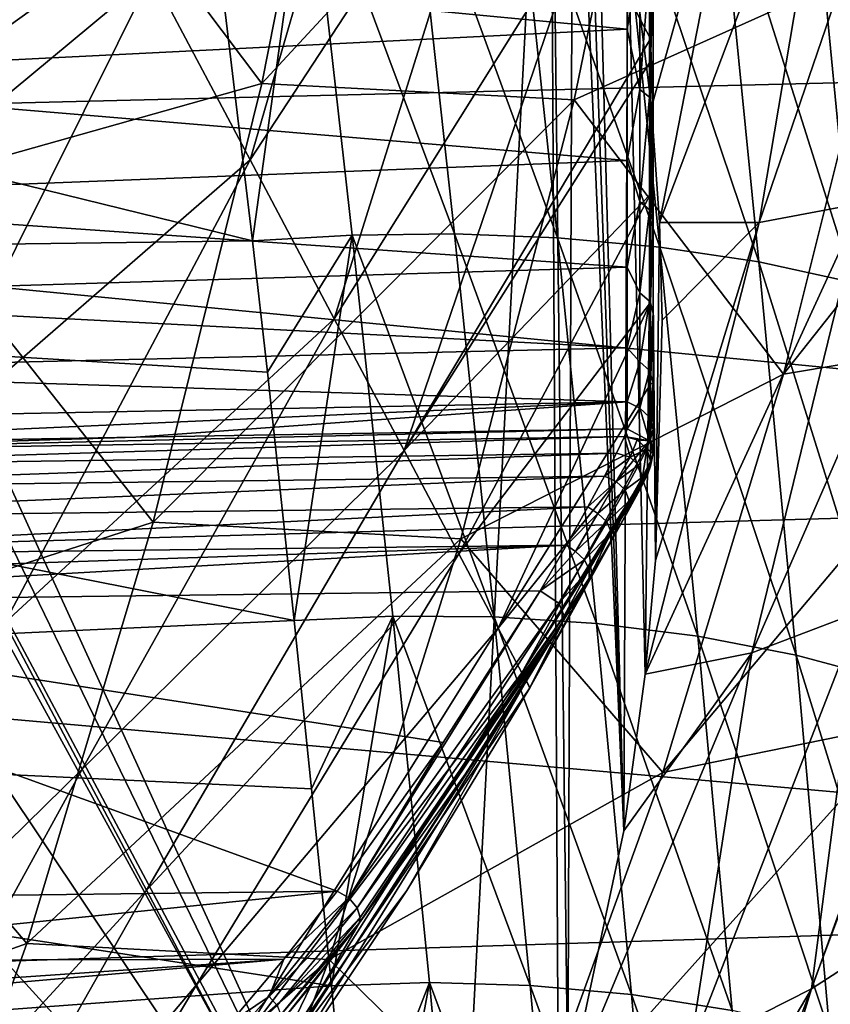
# Model space of a CAD drawing. Header units: metres. Extents: x -150 to 146, y -127 to 82.
# Tile 216 of 256: x 135.83 to 138.99, y -12.78 to -8.94. Entities that reach past the tile are written whole.
import ezdxf

# ---------------------------------------------------------------- set-up
doc = ezdxf.new("R2010")
doc.units = ezdxf.units.M
doc.layers.add('solid_ELLA_AP_WANNE_SW0001', color=7, linetype='CONTINUOUS')

msp = doc.modelspace()

# ---------------------------------------------------------------- linework, layer by layer
at = {"layer": 'solid_ELLA_AP_WANNE_SW0001'}
for points in [[(134.57576, -9.013876, -13.06214), (135.428452, -7.026633, -13.167439), (135.91243, -7.939915, -11.938991)], [(137.512939, -14.520978, -8.348638), (134.144867, -7.143502, -14.662984), (134.42749, -8.163371, -13.790082)], [(137.900238, -7.143502, -14.662984), (134.775742, -9.68857, -16.757027), (134.144867, -7.143502, -14.662984)], [(137.512939, -14.520978, -8.348638), (137.900238, -7.143502, -14.662984), (134.144867, -7.143502, -14.662984)], [(137.900238, -7.143502, -14.662984), (135.874023, -8.900516, -16.108629), (134.775742, -9.68857, -16.757027)], [(137.934555, -13.261746, -9.426408), (137.900238, -7.143502, -14.662984), (137.512939, -14.520978, -8.348638)], [(137.970886, -13.127873, -9.540989), (137.991959, -7.483767, -14.371753), (137.900238, -7.143502, -14.662984)], [(137.934555, -13.261746, -9.426408), (137.970886, -13.127873, -9.540989), (137.900238, -7.143502, -14.662984)], [(136.730682, -9.483987, -9.248549), (136.347488, -8.760885, -10.629741), (137.373871, -7.271016, -9.90019)], [(136.730682, -9.483987, -9.248549), (137.373871, -7.271016, -9.90019), (137.73439, -7.951349, -8.573585)], [(143.680542, -9.068661, 21.136684), (143.680542, -7.327147, 21.801672), (129.853088, -7.608023, 21.705252)], [(135.696365, -7.75197, 16.869905), (137.126114, -7.41718, 15.483949), (136.776291, -9.185245, 14.932874)], [(136.776291, -9.185245, 14.932874), (137.126114, -7.41718, 15.483949), (138.360489, -7.473957, 13.875183)], [(136.776291, -9.185245, 14.932874), (138.360489, -7.473957, 13.875183), (137.995163, -9.249032, 13.299706)], [(138.18895, -12.101199, -10.419714), (137.991959, -7.483767, -14.371753), (137.970886, -13.127873, -9.540989)], [(138.18895, -12.101199, -10.419714), (138.03479, -7.659008, -14.221765), (137.991959, -7.483767, -14.371753)], [(137.995163, -9.249032, 13.299706), (138.360489, -7.473957, 13.875183), (139.216415, -8.700619, 11.7782)], [(143.680542, -9.068661, 21.136684), (129.853088, -7.608023, 21.705252), (129.853088, -9.408245, 20.987732)], [(138.18895, -12.101199, -10.419714), (138.07338, -7.828147, -14.076999), (138.03479, -7.659008, -14.221765)], [(135.32164, -9.595231, 16.279612), (135.696365, -7.75197, 16.869905), (136.776291, -9.185245, 14.932874)], [(138.18895, -12.101199, -10.419714), (138.205414, -8.529254, -13.476925), (138.07338, -7.828147, -14.076999)], [(138.717941, -9.728138, -11.821269), (139.366333, -7.83203, -12.123858), (139.031998, -7.865954, -12.648837)], [(138.717941, -9.728138, -11.821269), (139.11763, -9.652308, -11.191668), (139.366333, -7.83203, -12.123858)], [(138.205414, -8.529254, -13.476925), (138.296906, -9.278392, -12.835742), (138.695984, -7.847492, -13.178134)], [(138.296906, -9.278392, -12.835742), (138.327866, -9.728131, -12.450812), (138.695984, -7.847492, -13.178134)], [(138.327866, -9.728131, -12.450812), (139.031998, -7.865954, -12.648837), (138.695984, -7.847492, -13.178134)], [(138.327866, -9.728131, -12.450812), (138.717941, -9.728138, -11.821269), (139.031998, -7.865954, -12.648837)], [(135.018021, -9.86457, -11.817002), (134.57576, -9.013876, -13.06214), (135.91243, -7.939915, -11.938991)], [(135.018021, -9.86457, -11.817002), (135.91243, -7.939915, -11.938991), (136.347488, -8.760885, -10.629741)], [(137.059418, -10.104325, -7.804765), (136.730682, -9.483987, -9.248549), (137.73439, -7.951349, -8.573585)], [(137.059418, -10.104325, -7.804765), (137.73439, -7.951349, -8.573585), (138.041977, -8.531781, -7.18751)], [(129.853088, -8.107446, -21.523693), (136.598831, -8.612899, -21.326462), (136.740768, -9.80022, -20.807587)], [(129.853088, -9.890611, -20.764774), (129.853088, -8.107446, -21.523693), (136.740768, -9.80022, -20.807587)], [(137.512939, -14.520978, -8.348638), (134.42749, -8.163371, -13.790082), (134.57576, -9.013876, -13.06214)], [(136.598831, -8.612899, -21.326462), (136.956467, -8.240571, -21.494371), (136.740768, -9.80022, -20.807587)], [(136.956467, -8.240571, -21.494371), (137.129288, -9.777054, -20.840155), (136.740768, -9.80022, -20.807587)], [(136.956467, -8.240571, -21.494371), (137.358948, -8.22882, -21.565695), (137.527832, -9.772576, -20.910244)], [(136.956467, -8.240571, -21.494371), (137.527832, -9.772576, -20.910244), (137.129288, -9.777054, -20.840155)], [(137.358948, -8.22882, -21.565695), (137.930267, -9.787663, -21.021133), (137.527832, -9.772576, -20.910244)], [(137.358948, -8.22882, -21.565695), (137.765289, -8.23383, -21.679707), (137.930267, -9.787663, -21.021133)], [(137.765289, -8.23383, -21.679707), (138.329132, -9.823794, -21.174372), (137.930267, -9.787663, -21.021133)], [(137.765289, -8.23383, -21.679707), (138.167969, -8.257027, -21.83806), (138.329132, -9.823794, -21.174372)], [(138.167969, -8.257027, -21.83806), (138.716309, -9.881783, -21.370012), (138.329132, -9.823794, -21.174372)], [(138.167969, -8.257027, -21.83806), (138.558731, -8.299268, -22.040838), (138.716309, -9.881783, -21.370012)], [(138.558731, -8.299268, -22.040838), (139.083511, -9.961644, -21.606426), (138.716309, -9.881783, -21.370012)], [(138.558731, -8.299268, -22.040838), (138.929108, -8.360723, -22.286346), (139.083511, -9.961644, -21.606426)], [(138.202515, -8.973178, -5.538121), (138.202515, -8.36898, -6.41474), (134.367142, -8.608744, -6.2044)], [(138.252151, -8.692226, -5.990939), (138.202515, -8.36898, -6.41474), (138.202515, -8.973178, -5.538121)], [(138.929108, -8.360723, -22.286346), (139.422699, -10.062515, -21.88026), (139.083511, -9.961644, -21.606426)], [(138.929108, -8.360723, -22.286346), (139.270996, -8.440797, -22.571075), (139.422699, -10.062515, -21.88026)], [(134.775742, -9.68857, -16.757027), (135.874023, -8.900516, -16.108629), (135.720139, -8.378637, -16.543535)], [(138.292801, -8.485658, -6.503284), (138.292801, -9.011379, -5.752749), (138.041977, -8.531781, -7.18751)], [(138.304199, -8.761668, -6.0388), (138.292801, -9.011379, -5.752749), (138.292801, -8.485658, -6.503284)], [(137.331467, -10.617703, -6.308158), (137.059418, -10.104325, -7.804765), (138.041977, -8.531781, -7.18751)], [(137.331467, -10.617703, -6.308158), (138.041977, -8.531781, -7.18751), (138.292801, -9.011379, -5.752749)], [(138.18895, -12.101199, -10.419714), (138.272934, -11.490111, -10.942741), (138.205414, -8.529254, -13.476925)], [(138.272934, -11.490111, -10.942741), (138.296906, -9.278392, -12.835742), (138.205414, -8.529254, -13.476925)], [(138.812408, -10.319747, 11.141777), (140.199432, -8.566864, 10.011615), (139.789841, -10.155326, 9.3664)], [(138.812408, -10.319747, 11.141777), (139.216415, -8.700619, 11.7782), (140.199432, -8.566864, 10.011615)], [(138.202515, -8.973178, -5.538121), (134.367142, -8.608744, -6.2044), (134.367142, -9.164333, -5.34977)], [(137.995163, -9.249032, 13.299706), (139.216415, -8.700619, 11.7782), (138.812408, -10.319747, 11.141777)], [(138.252151, -9.208915, -5.161591), (138.252151, -8.692226, -5.990939), (138.202515, -8.973178, -5.538121)], [(138.289368, -8.721276, -6.010961), (138.252151, -8.692226, -5.990939), (138.252151, -9.208915, -5.161591)], [(138.289368, -9.23969, -5.17884), (138.289368, -8.721276, -6.010961), (138.252151, -9.208915, -5.161591)], [(138.289368, -9.23969, -5.17884), (138.304199, -8.761668, -6.0388), (138.289368, -8.721276, -6.010961)], [(135.420044, -10.623179, -10.497498), (135.018021, -9.86457, -11.817002), (136.347488, -8.760885, -10.629741)], [(135.420044, -10.623179, -10.497498), (136.347488, -8.760885, -10.629741), (136.730682, -9.483987, -9.248549)], [(138.289368, -9.23969, -5.17884), (138.304199, -9.282485, -5.202827), (138.304199, -8.761668, -6.0388)], [(138.304199, -8.761668, -6.0388), (138.304199, -9.282485, -5.202827), (138.292801, -9.011379, -5.752749)], [(138.202515, -9.485899, -4.605044), (138.202515, -8.973178, -5.538121), (134.367142, -9.164333, -5.34977)], [(138.252151, -9.208915, -5.161591), (138.202515, -8.973178, -5.538121), (138.202515, -9.485899, -4.605044)], [(137.512939, -14.520978, -8.348638), (134.57576, -9.013876, -13.06214), (134.598022, -9.199657, -12.903131)], [(138.292801, -9.098341, -5.614199), (137.331467, -10.617703, -6.308158), (138.292801, -9.011379, -5.752749)], [(138.304199, -9.282485, -5.202827), (138.292801, -9.098341, -5.614199), (138.292801, -9.011379, -5.752749)], [(143.680542, -10.750602, 20.332844), (143.680542, -9.068661, 21.136684), (129.853088, -9.408245, 20.987732)], [(138.292801, -9.098341, -5.614199), (138.292801, -9.618157, -4.667988), (137.331467, -10.617703, -6.308158)], [(138.304199, -9.282485, -5.202827), (138.292801, -9.618157, -4.667988), (138.292801, -9.098341, -5.614199)], [(138.202515, -9.485899, -4.605044), (134.367142, -9.164333, -5.34977), (134.367142, -9.635359, -4.445775)], [(137.512939, -14.520978, -8.348638), (134.598022, -9.199657, -12.903131), (134.657349, -10.253351, -12.001278)], [(135.32164, -9.595231, 16.279612), (136.776291, -9.185245, 14.932874), (136.353134, -10.896605, 14.266308)], [(136.353134, -10.896605, 14.266308), (136.776291, -9.185245, 14.932874), (137.995163, -9.249032, 13.299706)], [(138.252151, -9.646709, -4.288023), (138.252151, -9.208915, -5.161591), (138.202515, -9.485899, -4.605044)], [(138.289368, -9.23969, -5.17884), (138.252151, -9.208915, -5.161591), (138.252151, -9.646709, -4.288023)], [(136.353134, -10.896605, 14.266308), (137.995163, -9.249032, 13.299706), (137.553619, -10.962743, 12.604173)], [(137.553619, -10.962743, 12.604173), (137.995163, -9.249032, 13.299706), (138.812408, -10.319747, 11.141777)], [(138.289368, -9.678945, -4.302352), (138.289368, -9.23969, -5.17884), (138.252151, -9.646709, -4.288023)], [(138.289368, -9.678945, -4.302352), (138.304199, -9.282485, -5.202827), (138.289368, -9.23969, -5.17884)], [(138.312973, -11.046615, -11.322329), (138.296906, -9.278392, -12.835742), (138.272934, -11.490111, -10.942741)], [(138.289368, -9.678945, -4.302352), (138.304199, -9.723777, -4.32228), (138.304199, -9.282485, -5.202827)], [(138.304199, -9.282485, -5.202827), (138.304199, -9.723777, -4.32228), (138.292801, -9.618157, -4.667988)], [(138.312973, -11.046615, -11.322329), (138.327866, -9.728131, -12.450812), (138.296906, -9.278392, -12.835742)], [(143.680542, -10.750602, 20.332844), (129.853088, -9.408245, 20.987732), (129.853088, -11.141673, 20.12121)], [(138.202515, -9.901916, -3.625021), (138.202515, -9.485899, -4.605044), (134.367142, -9.635359, -4.445775)], [(135.773392, -11.289964, -9.115927), (135.420044, -10.623179, -10.497498), (136.730682, -9.483987, -9.248549)], [(135.773392, -11.289964, -9.115927), (136.730682, -9.483987, -9.248549), (137.059418, -10.104325, -7.804765)], [(138.252151, -9.646709, -4.288023), (138.202515, -9.485899, -4.605044), (138.202515, -9.901916, -3.625021)], [(138.688049, -11.407022, -10.268396), (139.511719, -9.521921, -10.569089), (139.11763, -9.652308, -11.191668)], [(138.688049, -11.407022, -10.268396), (139.113037, -11.245718, -9.598921), (139.511719, -9.521921, -10.569089)], [(134.868622, -11.376243, 15.565991), (135.32164, -9.595231, 16.279612), (136.353134, -10.896605, 14.266308)], [(138.202515, -9.901916, -3.625021), (134.367142, -9.635359, -4.445775), (134.367142, -10.017472, -3.500756)], [(138.292801, -9.618157, -4.667988), (137.544998, -11.020645, -4.768859), (137.331467, -10.617703, -6.308158)], [(138.292801, -9.618157, -4.667988), (138.292801, -10.039911, -3.674133), (137.544998, -11.020645, -4.768859)], [(138.304199, -9.723777, -4.32228), (138.292801, -10.039911, -3.674133), (138.292801, -9.618157, -4.667988)], [(138.252151, -10.001858, -3.377718), (138.252151, -9.646709, -4.288023), (138.202515, -9.901916, -3.625021)], [(138.289368, -9.678945, -4.302352), (138.252151, -9.646709, -4.288023), (138.252151, -10.001858, -3.377718)], [(138.289368, -10.035278, -3.389005), (138.289368, -9.678945, -4.302352), (138.252151, -10.001858, -3.377718)], [(138.272934, -11.490111, -10.942741), (139.11763, -9.652308, -11.191668), (138.717941, -9.728138, -11.821269)], [(138.272934, -11.490111, -10.942741), (138.688049, -11.407022, -10.268396), (139.11763, -9.652308, -11.191668)], [(138.289368, -10.035278, -3.389005), (138.304199, -9.723777, -4.32228), (138.289368, -9.678945, -4.302352)], [(138.312973, -11.046615, -11.322329), (138.272934, -11.490111, -10.942741), (138.717941, -9.728138, -11.821269)], [(138.289368, -10.035278, -3.389005), (138.304199, -10.081762, -3.404703), (138.304199, -9.723777, -4.32228)], [(138.304199, -9.723777, -4.32228), (138.304199, -10.081762, -3.404703), (138.292801, -10.039911, -3.674133)], [(138.339279, -10.108749, -12.125043), (138.327866, -9.728131, -12.450812), (138.312973, -11.046615, -11.322329)], [(138.339279, -10.108749, -12.125043), (138.312973, -11.046615, -11.322329), (138.717941, -9.728138, -11.821269)], [(138.339279, -10.108749, -12.125043), (138.717941, -9.728138, -11.821269), (138.327866, -9.728131, -12.450812)], [(136.798279, -10.311634, -20.558945), (136.740768, -9.80022, -20.807587), (137.129288, -9.777054, -20.840155)], [(136.798279, -10.311634, -20.558945), (137.129288, -9.777054, -20.840155), (136.902283, -11.281334, -20.043242)], [(137.129288, -9.777054, -20.840155), (137.288239, -11.263714, -20.075394), (136.902283, -11.281334, -20.043242)], [(137.129288, -9.777054, -20.840155), (137.527832, -9.772576, -20.910244), (137.683456, -11.267037, -20.143318)], [(137.129288, -9.777054, -20.840155), (137.683456, -11.267037, -20.143318), (137.288239, -11.263714, -20.075394)], [(137.527832, -9.772576, -20.910244), (138.08252, -11.292569, -20.250086), (137.683456, -11.267037, -20.143318)], [(137.527832, -9.772576, -20.910244), (137.930267, -9.787663, -21.021133), (138.08252, -11.292569, -20.250086)], [(137.930267, -9.787663, -21.021133), (138.478088, -11.341824, -20.397156), (138.08252, -11.292569, -20.250086)], [(137.930267, -9.787663, -21.021133), (138.329132, -9.823794, -21.174372), (138.478088, -11.341824, -20.397156)], [(129.853088, -9.890611, -20.764774), (136.740768, -9.80022, -20.807587), (136.798279, -10.311634, -20.558945)], [(138.329132, -9.823794, -21.174372), (138.862167, -11.415556, -20.584564), (138.478088, -11.341824, -20.397156)], [(138.329132, -9.823794, -21.174372), (138.716309, -9.881783, -21.370012), (138.862167, -11.415556, -20.584564)], [(129.853088, -9.890611, -20.764774), (136.798279, -10.311634, -20.558945), (136.902283, -11.281334, -20.043242)], [(129.853088, -11.603557, -19.858437), (129.853088, -9.890611, -20.764774), (136.902283, -11.281334, -20.043242)], [(138.202515, -10.216988, -2.608042), (138.202515, -9.901916, -3.625021), (134.367142, -10.017472, -3.500756)], [(138.252151, -10.001858, -3.377718), (138.202515, -9.901916, -3.625021), (138.202515, -10.216988, -2.608042)], [(138.716309, -9.881783, -21.370012), (139.226517, -11.513614, -20.810755), (138.862167, -11.415556, -20.584564)], [(138.716309, -9.881783, -21.370012), (139.083511, -9.961644, -21.606426), (139.226517, -11.513614, -20.810755)], [(138.202515, -10.216988, -2.608042), (134.367142, -10.017472, -3.500756), (134.367142, -10.30715, -2.523434)], [(138.252151, -10.271317, -2.438476), (138.252151, -10.001858, -3.377718), (138.202515, -10.216988, -2.608042)], [(138.289368, -10.035278, -3.389005), (138.252151, -10.001858, -3.377718), (138.252151, -10.271317, -2.438476)], [(138.292801, -10.039911, -3.674133), (137.698563, -11.310425, -3.197284), (137.544998, -11.020645, -4.768859)], [(138.292801, -10.039911, -3.674133), (138.292801, -10.359319, -2.642642), (137.698563, -11.310425, -3.197284)], [(138.289368, -10.305636, -2.446624), (138.289368, -10.035278, -3.389005), (138.252151, -10.271317, -2.438476)], [(138.289368, -10.305636, -2.446624), (138.304199, -10.081762, -3.404703), (138.289368, -10.035278, -3.389005)], [(138.304199, -10.081762, -3.404703), (138.292801, -10.359319, -2.642642), (138.292801, -10.039911, -3.674133)], [(138.289368, -10.305636, -2.446624), (138.304199, -10.353375, -2.457957), (138.304199, -10.081762, -3.404703)], [(138.304199, -10.081762, -3.404703), (138.304199, -10.353375, -2.457957), (138.292801, -10.359319, -2.642642)], [(136.075989, -11.860978, -7.680458), (135.773392, -11.289964, -9.115927), (137.059418, -10.104325, -7.804765)], [(136.075989, -11.860978, -7.680458), (137.059418, -10.104325, -7.804765), (137.331467, -10.617703, -6.308158)], [(138.340973, -11.874136, 10.399168), (139.789841, -10.155326, 9.3664), (139.31221, -11.676214, 8.614029)], [(138.340973, -11.874136, 10.399168), (138.812408, -10.319747, 11.141777), (139.789841, -10.155326, 9.3664)], [(138.202515, -10.427901, -1.564476), (138.202515, -10.216988, -2.608042), (134.367142, -10.30715, -2.523434)], [(138.252151, -10.271317, -2.438476), (138.202515, -10.216988, -2.608042), (138.202515, -10.427901, -1.564476)], [(137.512939, -14.520978, -8.348638), (134.657349, -10.253351, -12.001278), (134.598969, -11.317586, -11.090405)], [(138.252151, -10.452782, -1.478343), (138.252151, -10.271317, -2.438476), (138.202515, -10.427901, -1.564476)], [(138.289368, -10.305636, -2.446624), (138.252151, -10.271317, -2.438476), (138.252151, -10.452782, -1.478343)], [(138.202515, -10.427901, -1.564476), (134.367142, -10.30715, -2.523434), (134.367142, -10.501717, -1.522826)], [(137.553619, -10.962743, 12.604173), (138.812408, -10.319747, 11.141777), (138.340973, -11.874136, 10.399168)], [(138.289368, -10.487704, -1.483282), (138.289368, -10.305636, -2.446624), (138.252151, -10.452782, -1.478343)], [(138.289368, -10.487704, -1.483282), (138.304199, -10.353375, -2.457957), (138.289368, -10.305636, -2.446624)], [(138.292801, -10.359319, -2.642642), (138.292801, -10.572973, -1.584707), (137.698563, -11.310425, -3.197284)], [(138.289368, -10.487704, -1.483282), (138.304199, -10.536288, -1.490154), (138.304199, -10.353375, -2.457957)], [(138.304199, -10.353375, -2.457957), (138.292801, -10.572973, -1.584707), (138.292801, -10.359319, -2.642642)], [(138.304199, -10.353375, -2.457957), (138.304199, -10.536288, -1.490154), (138.292801, -10.572973, -1.584707)], [(138.202515, -10.427901, -1.564476), (134.367142, -10.599379, -0.508166), (136.284836, -10.565943, -0.506563)], [(138.202515, -10.427901, -1.564476), (134.367142, -10.501717, -1.522826), (134.367142, -10.599379, -0.508166)], [(138.202515, -10.427901, -1.564476), (136.284836, -10.565943, -0.506563), (138.202515, -10.532508, -0.50496)], [(138.252151, -10.452782, -1.478343), (138.202515, -10.427901, -1.564476), (138.202515, -10.532508, -0.50496)], [(138.289383, -10.579903, -0.507233), (138.252151, -10.452782, -1.478343), (138.202515, -10.532508, -0.50496)], [(138.289368, -10.487704, -1.483282), (138.252151, -10.452782, -1.478343), (138.289383, -10.579903, -0.507233)], [(138.289383, -10.579903, -0.507233), (138.304199, -10.536288, -1.490154), (138.289368, -10.487704, -1.483282)], [(134.325317, -10.680967, -0.024489), (138.16124, -10.627341, 0.029702), (138.192108, -10.562964, -0.2339)], [(134.325317, -10.680967, -0.024489), (138.192108, -10.562964, -0.2339), (134.356796, -10.625454, -0.265602)], [(134.356796, -10.625454, -0.265602), (138.202515, -10.532508, -0.50496), (136.284836, -10.565943, -0.506563)], [(134.356796, -10.625454, -0.265602), (138.192108, -10.562964, -0.2339), (138.202515, -10.532508, -0.50496)], [(138.192108, -10.562964, -0.2339), (138.16124, -10.627341, 0.029702), (138.21376, -10.643319, 0.033289)], [(138.192108, -10.562964, -0.2339), (138.289383, -10.579903, -0.507233), (138.202515, -10.532508, -0.50496)], [(138.241562, -10.575663, -0.232149), (138.289383, -10.579903, -0.507233), (138.192108, -10.562964, -0.2339)], [(138.241562, -10.575663, -0.232149), (138.192108, -10.562964, -0.2339), (138.21376, -10.643319, 0.033289)], [(138.304214, -10.628933, -0.509583), (138.304199, -10.536288, -1.490154), (138.289383, -10.579903, -0.507233)], [(138.304199, -10.536288, -1.490154), (138.304214, -10.628933, -0.509583), (138.292801, -10.572973, -1.584707)], [(134.356796, -10.625454, -0.265602), (136.284836, -10.565943, -0.506563), (134.367142, -10.599379, -0.508166)], [(138.292801, -10.572973, -1.584707), (137.791122, -11.485082, -1.60407), (137.698563, -11.310425, -3.197284)], [(138.292801, -10.572973, -1.584707), (138.292816, -10.678796, -0.511974), (137.791122, -11.485082, -1.60407)], [(138.278564, -10.610744, -0.235378), (138.241562, -10.575663, -0.232149), (138.21376, -10.643319, 0.033289)], [(138.278564, -10.610744, -0.235378), (138.289383, -10.579903, -0.507233), (138.241562, -10.575663, -0.232149)], [(138.278564, -10.610744, -0.235378), (138.304214, -10.628933, -0.509583), (138.289383, -10.579903, -0.507233)], [(138.304214, -10.628933, -0.509583), (138.292816, -10.678796, -0.511974), (138.292801, -10.572973, -1.584707)], [(134.271866, -10.766713, 0.212308), (138.114349, -10.71718, 0.266515), (138.16124, -10.627341, 0.029702)], [(134.271866, -10.766713, 0.212308), (138.16124, -10.627341, 0.029702), (134.325317, -10.680967, -0.024489)], [(136.32605, -12.332848, -6.199579), (136.075989, -11.860978, -7.680458), (137.331467, -10.617703, -6.308158)], [(136.32605, -12.332848, -6.199579), (137.331467, -10.617703, -6.308158), (137.544998, -11.020645, -4.768859)], [(138.114349, -10.71718, 0.266515), (138.21376, -10.643319, 0.033289), (138.16124, -10.627341, 0.029702)], [(138.278564, -10.610744, -0.235378), (138.21376, -10.643319, 0.033289), (138.246292, -10.675418, 0.02864)], [(138.278564, -10.610744, -0.235378), (138.246292, -10.675418, 0.02864), (138.261566, -10.721254, 0.016832)], [(138.293457, -10.659062, -0.242745), (138.278564, -10.610744, -0.235378), (138.261566, -10.721254, 0.016832)], [(138.293457, -10.659062, -0.242745), (138.304214, -10.628933, -0.509583), (138.278564, -10.610744, -0.235378)], [(138.304214, -10.628933, -0.509583), (138.282349, -10.708004, -0.252329), (138.292816, -10.678796, -0.511974)], [(138.293457, -10.659062, -0.242745), (138.282349, -10.708004, -0.252329), (138.304214, -10.628933, -0.509583)], [(138.292816, -10.678796, -0.511974), (138.282349, -10.708004, -0.252329), (137.791122, -11.485082, -1.60407)], [(138.114349, -10.71718, 0.266515), (138.159332, -10.738671, 0.284637), (138.21376, -10.643319, 0.033289)], [(138.159332, -10.738671, 0.284637), (138.246292, -10.675418, 0.02864), (138.21376, -10.643319, 0.033289)], [(138.159332, -10.738671, 0.284637), (138.194016, -10.771614, 0.27848), (138.246292, -10.675418, 0.02864)], [(138.194016, -10.771614, 0.27848), (138.261566, -10.721254, 0.016832), (138.246292, -10.675418, 0.02864)], [(138.293457, -10.659062, -0.242745), (138.251373, -10.769629, 0), (138.282349, -10.708004, -0.252329)], [(138.293457, -10.659062, -0.242745), (138.261566, -10.721254, 0.016832), (138.251373, -10.769629, 0)], [(134.195618, -10.883454, 0.441585), (138.049164, -10.836883, 0.495028), (138.114349, -10.71718, 0.266515)], [(134.195618, -10.883454, 0.441585), (138.114349, -10.71718, 0.266515), (134.271866, -10.766713, 0.212308)], [(138.282349, -10.708004, -0.252329), (138.251373, -10.769629, 0), (137.791122, -11.485082, -1.60407)], [(138.114349, -10.71718, 0.266515), (138.049164, -10.836883, 0.495028), (138.159332, -10.738671, 0.284637)], [(143.680542, -12.361906, 19.395445), (143.680542, -10.750602, 20.332844), (129.853088, -11.141673, 20.12121)], [(138.049164, -10.836883, 0.495028), (138.088074, -10.863234, 0.517805), (138.159332, -10.738671, 0.284637)], [(138.159332, -10.738671, 0.284637), (138.088074, -10.863234, 0.517805), (138.194016, -10.771614, 0.27848)], [(138.194016, -10.771614, 0.27848), (138.209839, -10.81443, 0.262966), (138.261566, -10.721254, 0.016832)], [(138.209839, -10.81443, 0.262966), (138.251373, -10.769629, 0), (138.261566, -10.721254, 0.016832)], [(138.251373, -10.769629, 0), (137.822037, -11.543432, 0), (137.791122, -11.485082, -1.60407)], [(138.204529, -10.855204, 0.225693), (137.822037, -11.543432, 0), (138.251373, -10.769629, 0)], [(138.088074, -10.863234, 0.517805), (138.123123, -10.895531, 0.510437), (138.194016, -10.771614, 0.27848)], [(138.194016, -10.771614, 0.27848), (138.123123, -10.895531, 0.510437), (138.209839, -10.81443, 0.262966)], [(138.204529, -10.855204, 0.225693), (138.251373, -10.769629, 0), (138.209839, -10.81443, 0.262966)], [(138.123123, -10.895531, 0.510437), (138.14006, -10.93641, 0.491293), (138.209839, -10.81443, 0.262966)], [(138.138565, -10.970783, 0.446314), (138.209839, -10.81443, 0.262966), (138.14006, -10.93641, 0.491293)], [(138.138565, -10.970783, 0.446314), (138.204529, -10.855204, 0.225693), (138.209839, -10.81443, 0.262966)], [(134.095444, -11.032117, 0.660043), (137.965439, -10.986458, 0.711442), (138.049164, -10.836883, 0.495028)], [(134.095444, -11.032117, 0.660043), (138.049164, -10.836883, 0.495028), (134.195618, -10.883454, 0.441585)], [(138.138565, -10.970783, 0.446314), (137.822037, -11.543432, 0), (138.204529, -10.855204, 0.225693)], [(138.049164, -10.836883, 0.495028), (137.965439, -10.986458, 0.711442), (138.088074, -10.863234, 0.517805)], [(137.965439, -10.986458, 0.711442), (138.000519, -11.012186, 0.72949), (138.088074, -10.863234, 0.517805)], [(138.088074, -10.863234, 0.517805), (138.000519, -11.012186, 0.72949), (138.123123, -10.895531, 0.510437)], [(134.868622, -11.376243, 15.565991), (136.353134, -10.896605, 14.266308), (135.859283, -12.540697, 13.488367)], [(135.859283, -12.540697, 13.488367), (136.353134, -10.896605, 14.266308), (137.553619, -10.962743, 12.604173)], [(138.000519, -11.012186, 0.72949), (138.035995, -11.043765, 0.721101), (138.123123, -10.895531, 0.510437)], [(138.123123, -10.895531, 0.510437), (138.035995, -11.043765, 0.721101), (138.14006, -10.93641, 0.491293)], [(138.035995, -11.043765, 0.721101), (138.054214, -11.082458, 0.698844), (138.14006, -10.93641, 0.491293)], [(138.053848, -11.115113, 0.654703), (138.14006, -10.93641, 0.491293), (138.054214, -11.082458, 0.698844)], [(138.053848, -11.115113, 0.654703), (138.138565, -10.970783, 0.446314), (138.14006, -10.93641, 0.491293)], [(135.859283, -12.540697, 13.488367), (137.553619, -10.962743, 12.604173), (137.038803, -12.603719, 11.793196)], [(137.038803, -12.603719, 11.793196), (137.553619, -10.962743, 12.604173), (138.340973, -11.874136, 10.399168)], [(138.053848, -11.115113, 0.654703), (137.822037, -11.543432, 0), (138.138565, -10.970783, 0.446314)], [(133.970123, -11.213574, 0.863677), (137.862991, -11.165526, 0.911725), (137.965439, -10.986458, 0.711442)], [(134.035995, -11.118713, 0.764011), (133.970123, -11.213574, 0.863677), (137.965439, -10.986458, 0.711442)], [(134.035995, -11.118713, 0.764011), (137.965439, -10.986458, 0.711442), (134.095444, -11.032117, 0.660043)], [(136.522079, -12.702783, -4.682045), (136.32605, -12.332848, -6.199579), (137.544998, -11.020645, -4.768859)], [(136.522079, -12.702783, -4.682045), (137.544998, -11.020645, -4.768859), (137.698563, -11.310425, -3.197284)], [(137.965439, -10.986458, 0.711442), (137.862991, -11.165526, 0.911725), (138.000519, -11.012186, 0.72949)], [(138.000519, -11.012186, 0.72949), (137.862991, -11.165526, 0.911725), (138.035995, -11.043765, 0.721101)], [(137.862991, -11.165526, 0.911725), (137.935028, -11.212657, 0.908135), (138.035995, -11.043765, 0.721101)], [(138.035995, -11.043765, 0.721101), (137.935028, -11.212657, 0.908135), (138.054214, -11.082458, 0.698844)], [(138.922089, -12.718033, -8.032386), (139.53096, -11.029359, -8.940606), (139.113037, -11.245718, -9.598921)], [(138.922089, -12.718033, -8.032386), (139.387527, -12.41711, -7.299217), (139.53096, -11.029359, -8.940606)], [(137.935028, -11.212657, 0.908135), (137.956558, -11.263092, 0.870157), (138.054214, -11.082458, 0.698844)], [(138.053848, -11.115113, 0.654703), (138.054214, -11.082458, 0.698844), (137.956558, -11.263092, 0.870157)], [(138.053848, -11.115113, 0.654703), (137.951813, -11.285264, 0.84467), (137.822037, -11.543432, 0)], [(138.053848, -11.115113, 0.654703), (137.956558, -11.263092, 0.870157), (137.951813, -11.285264, 0.84467)], [(143.680542, -12.361906, 19.395445), (129.853088, -11.141673, 20.12121), (129.853088, -12.796, 19.111837)], [(137.484329, -11.756809, 1.493661), (137.862991, -11.165526, 0.911725), (133.970123, -11.213574, 0.863677)], [(137.116074, -12.362972, 2.071024), (137.935028, -11.212657, 0.908135), (137.862991, -11.165526, 0.911725)], [(137.116074, -12.362972, 2.071024), (137.862991, -11.165526, 0.911725), (137.484329, -11.756809, 1.493661)], [(137.070938, -12.336679, 2.063326), (137.484329, -11.756809, 1.493661), (133.970123, -11.213574, 0.863677)], [(135.804337, -12.352309, 2.04769), (137.070938, -12.336679, 2.063326), (133.970123, -11.213574, 0.863677)], [(137.116074, -12.362972, 2.071024), (137.149094, -12.401631, 2.056883), (137.935028, -11.212657, 0.908135)], [(137.149094, -12.401631, 2.056883), (137.956558, -11.263092, 0.870157), (137.935028, -11.212657, 0.908135)], [(138.44664, -12.958301, -8.781342), (139.113037, -11.245718, -9.598921), (138.688049, -11.407022, -10.268396)], [(138.44664, -12.958301, -8.781342), (138.922089, -12.718033, -8.032386), (139.113037, -11.245718, -9.598921)], [(129.853088, -11.603557, -19.858437), (136.902283, -11.281334, -20.043242), (136.970886, -11.937384, -19.659575)], [(134.760269, -13.150516, -8.529869), (135.773392, -11.289964, -9.115927), (136.075989, -11.860978, -7.680458)], [(136.970886, -11.937384, -19.659575), (136.902283, -11.281334, -20.043242), (137.288239, -11.263714, -20.075394)], [(136.970886, -11.937384, -19.659575), (137.288239, -11.263714, -20.075394), (137.04866, -12.706167, -19.17168)], [(137.288239, -11.263714, -20.075394), (137.430908, -12.693711, -19.20295), (137.04866, -12.706167, -19.17168)], [(137.149094, -12.401631, 2.056883), (137.160828, -12.439672, 2.027095), (137.956558, -11.263092, 0.870157)], [(137.156296, -12.461553, 2.001332), (137.951813, -11.285264, 0.84467), (137.956558, -11.263092, 0.870157)], [(137.160828, -12.439672, 2.027095), (137.156296, -12.461553, 2.001332), (137.956558, -11.263092, 0.870157)], [(137.571487, -11.879149, 1.429167), (137.951813, -11.285264, 0.84467), (137.156296, -12.461553, 2.001332)], [(137.288239, -11.263714, -20.075394), (137.82312, -12.704598, -19.267971), (137.430908, -12.693711, -19.20295)], [(137.288239, -11.263714, -20.075394), (137.683456, -11.267037, -20.143318), (137.82312, -12.704598, -19.267971)], [(137.809219, -11.515745, 1.071569), (137.951813, -11.285264, 0.84467), (137.571487, -11.879149, 1.429167)], [(137.683456, -11.267037, -20.143318), (138.219177, -12.740154, -19.36978), (137.82312, -12.704598, -19.267971)], [(137.683456, -11.267037, -20.143318), (138.08252, -11.292569, -20.250086), (138.219177, -12.740154, -19.36978)], [(137.809219, -11.515745, 1.071569), (137.822037, -11.543432, 0), (137.951813, -11.285264, 0.84467)], [(138.08252, -11.292569, -20.250086), (138.611801, -12.801927, -19.509743), (138.219177, -12.740154, -19.36978)], [(138.08252, -11.292569, -20.250086), (138.478088, -11.341824, -20.397156), (138.611801, -12.801927, -19.509743)], [(137.512939, -14.520978, -8.348638), (134.598969, -11.317586, -11.090405), (134.421555, -12.390265, -10.172304)], [(136.662949, -12.968595, -3.136828), (136.522079, -12.702783, -4.682045), (137.698563, -11.310425, -3.197284)], [(136.662949, -12.968595, -3.136828), (137.698563, -11.310425, -3.197284), (137.791122, -11.485082, -1.60407)], [(138.478088, -11.341824, -20.397156), (138.993073, -12.890607, -19.687895), (138.611801, -12.801927, -19.509743)], [(138.478088, -11.341824, -20.397156), (138.862167, -11.415556, -20.584564), (138.993073, -12.890607, -19.687895)], [(134.34024, -13.083447, 14.733674), (134.868622, -11.376243, 15.565991), (135.859283, -12.540697, 13.488367)], [(137.970886, -13.127873, -9.540989), (138.44664, -12.958301, -8.781342), (138.688049, -11.407022, -10.268396)], [(138.18895, -12.101199, -10.419714), (137.970886, -13.127873, -9.540989), (138.688049, -11.407022, -10.268396)], [(138.18895, -12.101199, -10.419714), (138.688049, -11.407022, -10.268396), (138.272934, -11.490111, -10.942741)], [(138.862167, -11.415556, -20.584564), (139.354858, -13.005886, -19.90276), (138.993073, -12.890607, -19.687895)], [(138.862167, -11.415556, -20.584564), (139.226517, -11.513614, -20.810755), (139.354858, -13.005886, -19.90276)], [(136.747803, -13.128714, -1.573064), (136.662949, -12.968595, -3.136828), (137.791122, -11.485082, -1.60407)], [(136.747803, -13.128714, -1.573064), (137.791122, -11.485082, -1.60407), (137.822037, -11.543432, 0)], [(136.756088, -13.144347, 1.323584), (136.776138, -13.182192, 0), (137.809219, -11.515745, 1.071569)], [(136.756088, -13.144347, 1.323584), (137.809219, -11.515745, 1.071569), (137.571487, -11.879149, 1.429167)], [(137.809219, -11.515745, 1.071569), (136.776138, -13.182192, 0), (137.34201, -12.333667, 0)], [(137.809219, -11.515745, 1.071569), (137.34201, -12.333667, 0), (137.822037, -11.543432, 0)], [(137.34201, -12.333667, 0), (136.747803, -13.128714, -1.573064), (137.822037, -11.543432, 0)], [(129.853088, -11.603557, -19.858437), (136.970886, -11.937384, -19.659575), (137.04866, -12.706167, -19.17168)], [(129.853088, -13.234123, -18.811113), (129.853088, -11.603557, -19.858437), (137.04866, -12.706167, -19.17168)], [(137.805099, -13.354037, 9.555031), (139.31221, -11.676214, 8.614029), (138.769745, -13.119407, 7.759508)], [(137.805099, -13.354037, 9.555031), (138.340973, -11.874136, 10.399168), (139.31221, -11.676214, 8.614029)], [(138.769745, -13.119407, 7.759508), (139.31221, -11.676214, 8.614029), (139.83725, -12.2259, 6.277661)], [(137.116074, -12.362972, 2.071024), (137.484329, -11.756809, 1.493661), (137.070938, -12.336679, 2.063326)], [(134.760269, -13.150516, -8.529869), (136.075989, -11.860978, -7.680458), (135.058243, -13.712797, -6.894525)], [(135.058243, -13.712797, -6.894525), (136.075989, -11.860978, -7.680458), (136.32605, -12.332848, -6.199579)], [(136.756088, -13.144347, 1.323584), (137.571487, -11.879149, 1.429167), (137.156296, -12.461553, 2.001332)], [(137.038803, -12.603719, 11.793196), (138.340973, -11.874136, 10.399168), (137.805099, -13.354037, 9.555031)], [(138.769745, -13.119407, 7.759508), (139.83725, -12.2259, 6.277661), (139.284515, -13.506558, 5.406961)], [(143.680542, -13.892014, 18.330629), (143.680542, -12.361906, 19.395445), (129.853088, -12.796, 19.111837)], [(134.4048, -12.608501, 2.282019), (137.070938, -12.336679, 2.063326), (135.804337, -12.352309, 2.04769)], [(134.4048, -12.608501, 2.282019), (136.862732, -12.601473, 2.338449), (137.070938, -12.336679, 2.063326)], [(135.058243, -13.712797, -6.894525), (136.32605, -12.332848, -6.199579), (135.292114, -14.15414, -5.212319)], [(135.292114, -14.15414, -5.212319), (136.32605, -12.332848, -6.199579), (136.522079, -12.702783, -4.682045)], [(137.34201, -12.333667, 0), (136.776138, -13.182192, 0), (136.747803, -13.128714, -1.573064)], [(136.805298, -12.748232, 2.486498), (137.149094, -12.401631, 2.056883), (137.116074, -12.362972, 2.071024)], [(136.862732, -12.601473, 2.338449), (136.805298, -12.748232, 2.486498), (137.116074, -12.362972, 2.071024)], [(136.862732, -12.601473, 2.338449), (137.116074, -12.362972, 2.071024), (137.070938, -12.336679, 2.063326)], [(137.512939, -14.520978, -8.348638), (134.421555, -12.390265, -10.172304), (134.403427, -12.469655, -10.104355)], [(136.805298, -12.748232, 2.486498), (136.836304, -12.783043, 2.478658), (137.149094, -12.401631, 2.056883)], [(136.836304, -12.783043, 2.478658), (137.160828, -12.439672, 2.027095), (137.149094, -12.401631, 2.056883)], [(136.836304, -12.783043, 2.478658), (136.850403, -12.818638, 2.458107), (137.160828, -12.439672, 2.027095)], [(136.850403, -12.818638, 2.458107), (137.156296, -12.461553, 2.001332), (137.160828, -12.439672, 2.027095)], [(138.485672, -14.141514, -6.597262), (139.387527, -12.41711, -7.299217), (138.922089, -12.718033, -8.032386)], [(138.485672, -14.141514, -6.597262), (139.073044, -13.712934, -5.672), (139.387527, -12.41711, -7.299217)], [(137.512939, -14.520978, -8.348638), (134.403427, -12.469655, -10.104355), (134.118469, -13.45746, -9.258897)], [(136.9673, -12.706161, 2.254166), (136.756088, -13.144347, 1.323584), (137.156296, -12.461553, 2.001332)], [(136.850403, -12.818638, 2.458107), (136.864075, -12.832297, 2.401554), (137.156296, -12.461553, 2.001332)], [(136.864075, -12.832297, 2.401554), (136.9673, -12.706161, 2.254166), (137.156296, -12.461553, 2.001332)], [(134.34024, -13.083447, 14.733674), (135.859283, -12.540697, 13.488367), (135.297775, -14.10737, 12.603853)], [(135.297775, -14.10737, 12.603853), (135.859283, -12.540697, 13.488367), (137.038803, -12.603719, 11.793196)], [(134.265137, -12.8283, 2.534644), (136.653061, -12.850498, 2.628759), (136.862732, -12.601473, 2.338449)], [(134.265137, -12.8283, 2.534644), (136.862732, -12.601473, 2.338449), (134.299393, -12.777443, 2.473927)], [(134.299393, -12.777443, 2.473927), (136.862732, -12.601473, 2.338449), (134.4048, -12.608501, 2.282019)], [(135.297775, -14.10737, 12.603853), (137.038803, -12.603719, 11.793196), (136.454102, -14.161072, 10.872157)], [(136.454102, -14.161072, 10.872157), (137.038803, -12.603719, 11.793196), (137.805099, -13.354037, 9.555031)], [(136.862732, -12.601473, 2.338449), (136.653061, -12.850498, 2.628759), (136.805298, -12.748232, 2.486498)], [(129.853088, -13.234123, -18.811113), (137.04866, -12.706167, -19.17168), (137.123657, -13.485404, -18.631798)], [(135.292114, -14.15414, -5.212319), (136.522079, -12.702783, -4.682045), (135.460327, -14.471546, -3.494687)], [(135.460327, -14.471546, -3.494687), (136.522079, -12.702783, -4.682045), (136.662949, -12.968595, -3.136828)], [(136.9673, -12.706161, 2.254166), (136.777145, -12.937689, 2.519648), (136.756088, -13.144347, 1.323584)], [(136.864075, -12.832297, 2.401554), (136.777145, -12.937689, 2.519648), (136.9673, -12.706161, 2.254166)], [(137.123657, -13.485404, -18.631798), (137.04866, -12.706167, -19.17168), (137.430908, -12.693711, -19.20295)], [(137.123657, -13.485404, -18.631798), (137.430908, -12.693711, -19.20295), (137.17688, -14.065843, -18.197584)], [(137.430908, -12.693711, -19.20295), (137.556732, -14.059008, -18.226915), (137.17688, -14.065843, -18.197584)], [(137.430908, -12.693711, -19.20295), (137.946548, -14.077096, -18.288406), (137.556732, -14.059008, -18.226915)], [(137.430908, -12.693711, -19.20295), (137.82312, -12.704598, -19.267971), (137.946548, -14.077096, -18.288406)], [(137.82312, -12.704598, -19.267971), (138.340149, -14.122157, -18.384558), (137.946548, -14.077096, -18.288406)], [(137.82312, -12.704598, -19.267971), (138.219177, -12.740154, -19.36978), (138.340149, -14.122157, -18.384558)], [(136.805298, -12.748232, 2.486498), (136.494781, -13.097445, 2.932645), (136.836304, -12.783043, 2.478658)], [(136.653061, -12.850498, 2.628759), (136.494781, -13.097445, 2.932645), (136.805298, -12.748232, 2.486498)], [(137.882065, -14.482659, -7.548092), (138.922089, -12.718033, -8.032386), (138.44664, -12.958301, -8.781342)], [(137.882065, -14.482659, -7.548092), (138.485672, -14.141514, -6.597262), (138.922089, -12.718033, -8.032386)], [(138.219177, -12.740154, -19.36978), (138.730377, -14.195765, -18.516663), (138.340149, -14.122157, -18.384558)], [(138.219177, -12.740154, -19.36978), (138.611801, -12.801927, -19.509743), (138.730377, -14.195765, -18.516663)]]:
    msp.add_3dface(points, dxfattribs=at)

doc.saveas('drawing.dxf')
